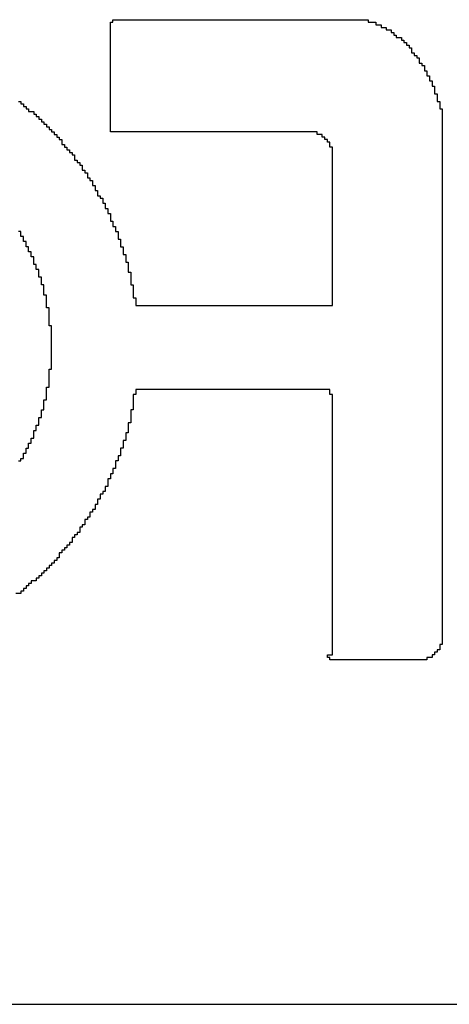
# Model space of a CAD drawing. Header units: millimetres. Extents: x -0.08 to 3.17, y -0.08 to 4.88.
# Tile 202 of 256: x 1.23 to 1.3, y 3.52 to 3.68. Entities that reach past the tile are written whole.
import ezdxf

# ---------------------------------------------------------------- set-up
doc = ezdxf.new("R2010")
doc.units = ezdxf.units.MM
doc.header["$MEASUREMENT"] = 0
doc.layers.add('BottomOverlay', color=54, linetype='Continuous')

msp = doc.modelspace()

# ---------------------------------------------------------------- linework, layer by layer
at = {"layer": 'BottomOverlay'}
for p, q in [((1.2434, 3.67906), (1.2434, 3.67948)), ((1.2434, 3.67948), (1.28497, 3.67948)), ((1.28497, 3.67948), (1.28497, 3.67906)), ((1.24298, 3.66119), (1.24298, 3.67906)), ((1.24298, 3.67906), (1.2434, 3.67906)), ((1.28497, 3.67906), (1.28622, 3.67906)), ((1.28622, 3.67906), (1.28622, 3.67865)), ((1.28622, 3.67865), (1.28705, 3.67865)), ((1.28705, 3.67865), (1.28705, 3.67823)), ((1.28705, 3.67823), (1.28788, 3.67823)), ((1.28788, 3.67823), (1.28788, 3.67781)), ((1.28788, 3.67781), (1.28871, 3.67781)), ((1.28871, 3.67781), (1.28871, 3.6774)), ((1.28871, 3.6774), (1.28913, 3.6774)), ((1.28913, 3.6774), (1.28913, 3.67698)), ((1.28913, 3.67698), (1.28954, 3.67698)), ((1.28954, 3.67698), (1.28954, 3.67657)), ((1.28954, 3.67657), (1.29037, 3.67657)), ((1.29037, 3.67657), (1.29037, 3.67615)), ((1.29037, 3.67615), (1.29079, 3.67615)), ((1.29079, 3.67615), (1.29079, 3.67574)), ((1.29079, 3.67574), (1.2912, 3.67574)), ((1.2912, 3.67574), (1.2912, 3.67532)), ((1.2912, 3.67532), (1.29162, 3.67532)), ((1.29162, 3.67532), (1.29162, 3.6749)), ((1.29162, 3.6749), (1.29204, 3.6749)), ((1.29204, 3.6749), (1.29204, 3.67407)), ((1.29204, 3.67407), (1.29245, 3.67407)), ((1.29245, 3.67407), (1.29245, 3.67366)), ((1.29245, 3.67366), (1.29287, 3.67366)), ((1.29287, 3.67366), (1.29287, 3.67324)), ((1.29287, 3.67324), (1.29328, 3.67324)), ((1.29328, 3.67324), (1.29328, 3.67241)), ((1.29328, 3.67241), (1.2937, 3.67241)), ((1.2937, 3.67241), (1.2937, 3.67199)), ((1.2937, 3.67199), (1.29411, 3.67199)), ((1.29411, 3.67199), (1.29411, 3.67116)), ((1.29411, 3.67116), (1.29453, 3.67116)), ((1.29453, 3.67116), (1.29453, 3.67033)), ((1.29453, 3.67033), (1.29495, 3.67033)), ((1.29495, 3.67033), (1.29495, 3.6695)), ((1.29495, 3.6695), (1.29536, 3.6695)), ((1.29536, 3.6695), (1.29536, 3.66867)), ((1.29536, 3.66867), (1.29578, 3.66867)), ((1.29578, 3.66867), (1.29578, 3.66742)), ((1.29578, 3.66742), (1.29619, 3.66742)), ((1.29619, 3.66742), (1.29619, 3.66617)), ((1.22802, 3.66617), (1.22843, 3.66617)), ((1.22843, 3.66617), (1.22843, 3.66576)), ((1.22843, 3.66576), (1.22885, 3.66576)), ((1.22885, 3.66576), (1.22885, 3.66534)), ((1.22885, 3.66534), (1.22926, 3.66534)), ((1.22926, 3.66534), (1.22926, 3.66493)), ((1.29619, 3.66617), (1.29661, 3.66617)), ((1.29661, 3.66617), (1.29661, 3.66493)), ((1.22926, 3.66493), (1.22968, 3.66493)), ((1.22968, 3.66493), (1.22968, 3.66451)), ((1.22968, 3.66451), (1.23051, 3.66451)), ((1.23051, 3.66451), (1.23051, 3.6641)), ((1.23051, 3.6641), (1.23093, 3.6641)), ((1.23093, 3.6641), (1.23093, 3.66368)), ((1.23093, 3.66368), (1.23134, 3.66368)), ((1.23134, 3.66368), (1.23134, 3.66326)), ((1.29661, 3.66493), (1.29703, 3.66493)), ((1.29703, 3.66493), (1.29703, 3.57763)), ((1.23134, 3.66326), (1.23176, 3.66326)), ((1.23176, 3.66326), (1.23176, 3.66285)), ((1.23176, 3.66285), (1.23217, 3.66285)), ((1.23217, 3.66285), (1.23217, 3.66243)), ((1.23217, 3.66243), (1.23259, 3.66243)), ((1.23259, 3.66243), (1.23259, 3.66202)), ((1.23259, 3.66202), (1.23301, 3.66202)), ((1.23301, 3.66202), (1.23301, 3.6616)), ((1.23301, 3.6616), (1.23342, 3.6616)), ((1.23342, 3.6616), (1.23342, 3.66119)), ((1.23342, 3.66119), (1.23384, 3.66119)), ((1.23384, 3.66119), (1.23384, 3.66077)), ((1.23384, 3.66077), (1.23425, 3.66077)), ((1.23425, 3.66077), (1.23425, 3.66035)), ((1.23425, 3.66035), (1.23467, 3.66035)), ((1.23467, 3.66035), (1.23467, 3.65994)), ((1.27666, 3.66119), (1.24298, 3.66119)), ((1.27666, 3.66077), (1.27666, 3.66119)), ((1.27749, 3.66077), (1.27666, 3.66077)), ((1.27749, 3.66035), (1.27749, 3.66077)), ((1.2779, 3.66035), (1.27749, 3.66035)), ((1.2779, 3.65994), (1.2779, 3.66035)), ((1.23467, 3.65994), (1.23508, 3.65994)), ((1.23508, 3.65994), (1.23508, 3.65911)), ((1.23508, 3.65911), (1.2355, 3.65911)), ((1.2355, 3.65911), (1.2355, 3.65869)), ((1.2355, 3.65869), (1.23592, 3.65869)), ((1.23592, 3.65869), (1.23592, 3.65828)), ((1.27832, 3.65994), (1.2779, 3.65994)), ((1.27832, 3.65952), (1.27832, 3.65994)), ((1.27873, 3.65952), (1.27832, 3.65952)), ((1.27873, 3.65869), (1.27873, 3.65952)), ((1.27915, 3.65869), (1.27873, 3.65869)), ((1.27915, 3.63292), (1.27915, 3.65869)), ((1.23592, 3.65828), (1.23633, 3.65828)), ((1.23633, 3.65828), (1.23633, 3.65786)), ((1.23633, 3.65786), (1.23675, 3.65786)), ((1.23675, 3.65786), (1.23675, 3.65744)), ((1.23675, 3.65744), (1.23716, 3.65744)), ((1.23716, 3.65744), (1.23716, 3.65661)), ((1.23716, 3.65661), (1.23758, 3.65661)), ((1.23758, 3.65661), (1.23758, 3.6562)), ((1.23758, 3.6562), (1.23799, 3.6562)), ((1.23799, 3.6562), (1.23799, 3.65578)), ((1.23799, 3.65578), (1.23841, 3.65578)), ((1.23841, 3.65578), (1.23841, 3.65495)), ((1.23841, 3.65495), (1.23883, 3.65495)), ((1.23883, 3.65495), (1.23883, 3.65453)), ((1.23883, 3.65453), (1.23924, 3.65453)), ((1.23924, 3.65453), (1.23924, 3.6537)), ((1.23924, 3.6537), (1.23966, 3.6537)), ((1.23966, 3.6537), (1.23966, 3.65329)), ((1.23966, 3.65329), (1.24007, 3.65329)), ((1.24007, 3.65329), (1.24007, 3.65246)), ((1.24007, 3.65246), (1.24049, 3.65246)), ((1.24049, 3.65246), (1.24049, 3.65162)), ((1.24049, 3.65162), (1.2409, 3.65162)), ((1.2409, 3.65162), (1.2409, 3.65079)), ((1.2409, 3.65079), (1.24132, 3.65079)), ((1.24132, 3.65079), (1.24132, 3.65038)), ((1.24132, 3.65038), (1.24174, 3.65038)), ((1.24174, 3.65038), (1.24174, 3.64955)), ((1.24174, 3.64955), (1.24215, 3.64955)), ((1.24215, 3.64955), (1.24215, 3.64871)), ((1.24215, 3.64871), (1.24257, 3.64871)), ((1.24257, 3.64871), (1.24257, 3.64788)), ((1.24257, 3.64788), (1.24298, 3.64788)), ((1.24298, 3.64788), (1.24298, 3.64664)), ((1.24298, 3.64664), (1.2434, 3.64664)), ((1.2434, 3.64664), (1.2434, 3.6458)), ((1.2434, 3.6458), (1.24381, 3.6458)), ((1.24381, 3.6458), (1.24381, 3.64497)), ((1.22843, 3.64497), (1.22802, 3.64497)), ((1.22843, 3.64414), (1.22843, 3.64497)), ((1.24381, 3.64497), (1.24423, 3.64497)), ((1.24423, 3.64497), (1.24423, 3.64373)), ((1.22885, 3.64414), (1.22843, 3.64414)), ((1.22885, 3.64331), (1.22885, 3.64414)), ((1.22926, 3.64331), (1.22885, 3.64331)), ((1.22926, 3.64248), (1.22926, 3.64331)), ((1.24423, 3.64373), (1.24465, 3.64373)), ((1.24465, 3.64373), (1.24465, 3.64248)), ((1.22968, 3.64248), (1.22926, 3.64248)), ((1.22968, 3.64165), (1.22968, 3.64248)), ((1.2301, 3.64165), (1.22968, 3.64165)), ((1.2301, 3.64082), (1.2301, 3.64165)), ((1.24465, 3.64248), (1.24506, 3.64248)), ((1.24506, 3.64248), (1.24506, 3.64123)), ((1.24506, 3.64123), (1.24548, 3.64123)), ((1.24548, 3.64123), (1.24548, 3.63998)), ((1.23051, 3.64082), (1.2301, 3.64082)), ((1.23051, 3.63957), (1.23051, 3.64082)), ((1.23093, 3.63957), (1.23051, 3.63957)), ((1.23093, 3.63874), (1.23093, 3.63957)), ((1.24548, 3.63998), (1.24589, 3.63998)), ((1.24589, 3.63998), (1.24589, 3.63832)), ((1.23134, 3.63874), (1.23093, 3.63874)), ((1.23134, 3.63749), (1.23134, 3.63874)), ((1.24589, 3.63832), (1.24631, 3.63832)), ((1.24631, 3.63832), (1.24631, 3.63624)), ((1.23176, 3.63749), (1.23134, 3.63749)), ((1.23176, 3.63624), (1.23176, 3.63749)), ((1.23217, 3.63624), (1.23176, 3.63624)), ((1.23217, 3.63458), (1.23217, 3.63624)), ((1.24631, 3.63624), (1.24672, 3.63624)), ((1.24672, 3.63624), (1.24672, 3.63416)), ((1.23259, 3.63458), (1.23217, 3.63458)), ((1.23259, 3.6325), (1.23259, 3.63458)), ((1.24672, 3.63416), (1.24714, 3.63416)), ((1.24714, 3.63416), (1.24714, 3.63292)), ((1.23301, 3.6325), (1.23259, 3.6325)), ((1.23301, 3.62959), (1.23301, 3.6325)), ((1.24714, 3.63292), (1.27915, 3.63292)), ((1.23342, 3.62959), (1.23301, 3.62959)), ((1.23342, 3.62252), (1.23342, 3.62959)), ((1.23301, 3.61961), (1.23301, 3.62252)), ((1.23301, 3.62252), (1.23342, 3.62252)), ((1.23259, 3.61754), (1.23259, 3.61961)), ((1.23259, 3.61961), (1.23301, 3.61961)), ((1.27873, 3.6192), (1.24714, 3.6192)), ((1.24714, 3.6192), (1.24714, 3.61837)), ((1.27873, 3.61837), (1.27873, 3.6192)), ((1.23217, 3.61587), (1.23217, 3.61754)), ((1.23217, 3.61754), (1.23259, 3.61754)), ((1.24714, 3.61837), (1.24672, 3.61837)), ((1.24672, 3.61837), (1.24672, 3.61587)), ((1.27915, 3.61837), (1.27873, 3.61837)), ((1.27915, 3.57596), (1.27915, 3.61837)), ((1.23176, 3.61463), (1.23176, 3.61587)), ((1.23176, 3.61587), (1.23217, 3.61587)), ((1.24672, 3.61587), (1.24631, 3.61587)), ((1.24631, 3.61587), (1.24631, 3.61379)), ((1.23134, 3.61338), (1.23134, 3.61463)), ((1.23134, 3.61463), (1.23176, 3.61463)), ((1.24631, 3.61379), (1.24589, 3.61379)), ((1.24589, 3.61379), (1.24589, 3.61213)), ((1.23051, 3.6113), (1.23051, 3.61255)), ((1.23051, 3.61255), (1.23093, 3.61255)), ((1.23093, 3.61255), (1.23093, 3.61338)), ((1.23093, 3.61338), (1.23134, 3.61338)), ((1.24589, 3.61213), (1.24548, 3.61213)), ((1.24548, 3.61213), (1.24548, 3.61088)), ((1.2301, 3.61047), (1.2301, 3.6113)), ((1.2301, 3.6113), (1.23051, 3.6113)), ((1.24548, 3.61088), (1.24506, 3.61088)), ((1.24506, 3.61088), (1.24506, 3.60964)), ((1.22926, 3.60881), (1.22926, 3.60964)), ((1.22926, 3.60964), (1.22968, 3.60964)), ((1.22968, 3.60964), (1.22968, 3.61047)), ((1.22968, 3.61047), (1.2301, 3.61047)), ((1.24506, 3.60964), (1.24465, 3.60964)), ((1.24465, 3.60964), (1.24465, 3.60839)), ((1.22802, 3.60756), (1.22843, 3.60756)), ((1.22843, 3.60756), (1.22843, 3.60797)), ((1.22843, 3.60797), (1.22885, 3.60797)), ((1.22885, 3.60797), (1.22885, 3.60881)), ((1.22885, 3.60881), (1.22926, 3.60881)), ((1.24423, 3.60756), (1.24381, 3.60756)), ((1.24381, 3.60756), (1.24381, 3.60631)), ((1.24465, 3.60839), (1.24423, 3.60839)), ((1.24423, 3.60839), (1.24423, 3.60756)), ((1.24381, 3.60631), (1.2434, 3.60631)), ((1.2434, 3.60631), (1.2434, 3.60548)), ((1.24298, 3.60465), (1.24257, 3.60465)), ((1.24257, 3.60465), (1.24257, 3.6034)), ((1.2434, 3.60548), (1.24298, 3.60548)), ((1.24298, 3.60548), (1.24298, 3.60465)), ((1.24215, 3.60257), (1.24174, 3.60257)), ((1.24174, 3.60257), (1.24174, 3.60215)), ((1.24257, 3.6034), (1.24215, 3.6034)), ((1.24215, 3.6034), (1.24215, 3.60257)), ((1.24132, 3.60132), (1.2409, 3.60132)), ((1.2409, 3.60132), (1.2409, 3.60049)), ((1.24174, 3.60215), (1.24132, 3.60215)), ((1.24132, 3.60215), (1.24132, 3.60132)), ((1.24007, 3.59924), (1.23966, 3.59924)), ((1.23966, 3.59924), (1.23966, 3.59841)), ((1.24049, 3.59966), (1.24007, 3.59966)), ((1.24007, 3.59966), (1.24007, 3.59924)), ((1.2409, 3.60049), (1.24049, 3.60049)), ((1.24049, 3.60049), (1.24049, 3.59966)), ((1.23924, 3.598), (1.23883, 3.598)), ((1.23883, 3.598), (1.23883, 3.59717)), ((1.23966, 3.59841), (1.23924, 3.59841)), ((1.23924, 3.59841), (1.23924, 3.598)), ((1.23841, 3.59675), (1.23799, 3.59675)), ((1.23799, 3.59675), (1.23799, 3.59592)), ((1.23883, 3.59717), (1.23841, 3.59717)), ((1.23841, 3.59717), (1.23841, 3.59675)), ((1.23716, 3.59509), (1.23675, 3.59509)), ((1.23675, 3.59509), (1.23675, 3.59426)), ((1.23758, 3.5955), (1.23716, 3.5955)), ((1.23716, 3.5955), (1.23716, 3.59509)), ((1.23799, 3.59592), (1.23758, 3.59592)), ((1.23758, 3.59592), (1.23758, 3.5955)), ((1.2355, 3.59301), (1.23508, 3.59301)), ((1.23508, 3.59301), (1.23508, 3.59259)), ((1.23592, 3.59342), (1.2355, 3.59342)), ((1.2355, 3.59342), (1.2355, 3.59301)), ((1.23633, 3.59384), (1.23592, 3.59384)), ((1.23592, 3.59384), (1.23592, 3.59342)), ((1.23675, 3.59426), (1.23633, 3.59426)), ((1.23633, 3.59426), (1.23633, 3.59384)), ((1.23425, 3.59135), (1.23384, 3.59135)), ((1.23384, 3.59135), (1.23384, 3.59093)), ((1.23467, 3.59176), (1.23425, 3.59176)), ((1.23425, 3.59176), (1.23425, 3.59135)), ((1.23508, 3.59259), (1.23467, 3.59259)), ((1.23467, 3.59259), (1.23467, 3.59176)), ((1.23259, 3.58968), (1.23217, 3.58968)), ((1.23217, 3.58968), (1.23217, 3.58927)), ((1.23301, 3.5901), (1.23259, 3.5901)), ((1.23259, 3.5901), (1.23259, 3.58968)), ((1.23342, 3.59051), (1.23301, 3.59051)), ((1.23301, 3.59051), (1.23301, 3.5901)), ((1.23384, 3.59093), (1.23342, 3.59093)), ((1.23342, 3.59093), (1.23342, 3.59051)), ((1.23093, 3.58802), (1.2301, 3.58802)), ((1.2301, 3.58802), (1.2301, 3.5876)), ((1.23134, 3.58844), (1.23093, 3.58844)), ((1.23093, 3.58844), (1.23093, 3.58802)), ((1.23176, 3.58885), (1.23134, 3.58885)), ((1.23134, 3.58885), (1.23134, 3.58844)), ((1.23217, 3.58927), (1.23176, 3.58927)), ((1.23176, 3.58927), (1.23176, 3.58885)), ((1.22926, 3.58677), (1.22885, 3.58677)), ((1.22885, 3.58677), (1.22885, 3.58636)), ((1.22968, 3.58719), (1.22926, 3.58719)), ((1.22926, 3.58719), (1.22926, 3.58677)), ((1.2301, 3.5876), (1.22968, 3.5876)), ((1.22968, 3.5876), (1.22968, 3.58719)), ((1.22843, 3.58594), (1.2276, 3.58594)), ((1.22885, 3.58636), (1.22843, 3.58636)), ((1.22843, 3.58636), (1.22843, 3.58594)), ((1.29661, 3.5768), (1.29619, 3.5768)), ((1.29619, 3.5768), (1.29619, 3.57638)), ((1.29703, 3.57763), (1.29661, 3.57763)), ((1.29661, 3.57763), (1.29661, 3.5768)), ((1.27832, 3.57555), (1.27832, 3.57596)), ((1.27832, 3.57596), (1.27915, 3.57596)), ((1.27873, 3.57555), (1.27832, 3.57555)), ((1.27873, 3.57513), (1.27873, 3.57555)), ((1.29536, 3.57555), (1.29453, 3.57555)), ((1.29453, 3.57555), (1.29453, 3.57513)), ((1.29578, 3.57596), (1.29536, 3.57596)), ((1.29536, 3.57596), (1.29536, 3.57555)), ((1.29619, 3.57638), (1.29578, 3.57638)), ((1.29578, 3.57638), (1.29578, 3.57596)), ((1.29453, 3.57513), (1.27873, 3.57513)), ((1.1058, 3.51901), (1.32696, 3.51901))]:
    msp.add_line(p, q, dxfattribs=at)

doc.saveas('drawing.dxf')
